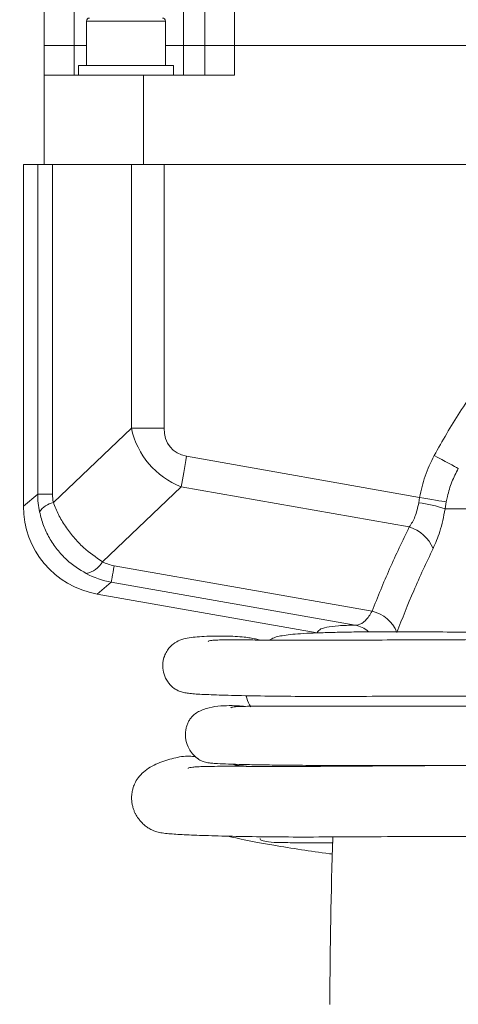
# Model space of a CAD drawing. Header units: millimetres. Extents: x 0 to 8410, y 0 to 5940.
# Tile 18 of 256: x 1047 to 1121, y 1580 to 1745. Entities that reach past the tile are written whole.
import ezdxf

# ---------------------------------------------------------------- set-up
doc = ezdxf.new("R2010")
doc.units = ezdxf.units.MM
doc.header["$LTSCALE"] = 10
doc.styles.add('SLDTEXTSTYLE0', font='TXT', dxfattribs={"width": 0.605})
doc.dimstyles.new('SLDDIMSTYLE0', dxfattribs={"dimtxt": 50, "dimasz": 50, "dimexe": 0, "dimexo": 0.0625, "dimgap": 12.5, "dimtad": 1, "dimtoh": 1, "dimdec": 1, "dimrnd": 1e-09, "dimzin": 12, "dimdsep": 46, "dimtxsty": 'SLDTEXTSTYLE0', "dimsah": 1, "dimcen": 0.09, "dimadec": 0, "dimazin": 0, "dimtfac": 1, "dimtofl": 0, "dimtmove": 0, "dimatfit": 3, "dimfxl": 1, "dimfrac": 2, "dimtolj": 1, "dimtzin": 12, "dimarcsym": 0})

# ---------------------------------------------------------------- blocks, each defined once
blk = doc.blocks.new('*D8')
at = {"color": 7, "linetype": 'Continuous', "lineweight": 0}
for p, q in [((1441.19, 1878.04), (715.54, 1878.04)), ((730.54, 1878.04), (730.54, 1383.04)), ((1102.29, 1383.04), (715.54, 1383.04))]:
    blk.add_line(p, q, dxfattribs=at)
for points in [[(730.54, 1878.04), (723.04, 1828.04), (738.04, 1828.04)], [(730.54, 1383.04), (738.04, 1433.04), (723.04, 1433.04)]]:
    blk.add_solid(points, dxfattribs=at)
at = {"color": 7, "linetype": 'Continuous', "lineweight": 0, "insert": (666.09, 1573.26), "char_height": 50, "attachment_point": 1, "rotation": 90, "style": 'SLDTEXTSTYLE0'}
blk.add_mtext('495', dxfattribs=at)
blk = doc.blocks.new('*D9')
at = {"color": 7, "linetype": 'Continuous', "lineweight": 0}
for p, q in [((1441.19, 3305.04), (615.54, 3305.04)), ((630.54, 3305.04), (630.54, 1383.04)), ((1102.29, 1383.04), (615.54, 1383.04))]:
    blk.add_line(p, q, dxfattribs=at)
for points in [[(630.54, 3305.04), (623.04, 3255.04), (638.04, 3255.04)], [(630.54, 1383.04), (638.04, 1433.04), (623.04, 1433.04)]]:
    blk.add_solid(points, dxfattribs=at)
at = {"color": 7, "linetype": 'Continuous', "lineweight": 0, "insert": (566.09, 2267.66), "char_height": 50, "attachment_point": 1, "rotation": 90, "style": 'SLDTEXTSTYLE0'}
blk.add_mtext('1922', dxfattribs=at)

msp = doc.modelspace()

# ---------------------------------------------------------------- linework, layer by layer
at = {"color": 8, "linetype": 'Continuous', "lineweight": 0}
for p, q in [((1074.590791, 1741.044775), (1074.590791, 1903.044746)), ((1083.190787, 1903.044746), (1083.190787, 1741.044775)), ((1056.190792, 1891.644761), (1056.190792, 1741.044775)), ((1058.42017, 1745.14477), (1058.290545, 1745.14477)), ((1071.56055, 1745.14477), (1058.42017, 1745.14477)), ((1056.190792, 1741.044775), (1056.190792, 1736.04475)), ((1074.590791, 1736.04475), (1074.590791, 1741.044775)), ((1083.190787, 1741.044775), (1083.190787, 1736.04475)), ((1050.092954, 1665.62967), (1050.092954, 1721.044764)), ((1052.575145, 1721.044764), (1052.575145, 1665.62967)), ((1065.834541, 1676.733718), (1065.834541, 1721.044764)), ((1071.341369, 1721.044764), (1071.341369, 1676.733718)), ((1052.722443, 1664.242879), (1065.834541, 1676.733718)), ((1071.341369, 1676.733718), (1065.834541, 1676.733718)), ((1075.110812, 1672.010705), (1114.291374, 1665.10211)), ((1074.208934, 1666.895911), (1060.982067, 1654.295728)), ((1112.554002, 1660.134658), (1074.208934, 1666.895911)), ((1047.690783, 1663.61402), (1050.092954, 1665.62967)), ((1052.575145, 1665.62967), (1050.092954, 1665.62967)), ((1114.147086, 1664.205179), (1114.291374, 1665.10211)), ((1118.766386, 1664.328173), (1118.5592, 1663.163349)), ((1267.628199, 1663.163349), (1118.5592, 1663.163349)), ((1062.94373, 1653.619841), (1106.304545, 1645.974145)), ((1062.458325, 1650.866941), (1060.069073, 1648.862139)), ((1103.439692, 1643.640831), (1062.458325, 1650.866941))]:
    msp.add_line(p, q, dxfattribs=at)
at = {"color": 7, "linetype": 'Continuous', "lineweight": 0}
for p, q in [((1078.190792, 1741.044775), (1078.190792, 1903.044746)), ((1051.190782, 1741.044775), (1051.190782, 1891.644761)), ((1058.290545, 1745.14477), (1058.290545, 1737.644777)), ((1071.56055, 1737.644777), (1071.56055, 1745.14477)), ((1051.190782, 1736.04475), (1051.190782, 1741.044775)), ((1051.190782, 1741.044775), (1056.190792, 1741.044775)), ((1056.190792, 1741.044775), (1058.290545, 1741.044775)), ((1071.56055, 1741.044775), (1074.590791, 1741.044775)), ((1074.590791, 1741.044775), (1078.190792, 1741.044775)), ((1078.190792, 1736.04475), (1078.190792, 1741.044775)), ((1078.190792, 1741.044775), (1083.190787, 1741.044775)), ((1083.190787, 1741.044775), (1154.190782, 1741.044775)), ((1056.925539, 1737.644777), (1056.925539, 1736.04475)), ((1072.925541, 1737.644777), (1056.925539, 1737.644777)), ((1072.925541, 1736.04475), (1072.925541, 1737.644777)), ((1051.190782, 1736.04475), (1051.190782, 1721.044764)), ((1067.858595, 1736.04475), (1051.190782, 1736.04475)), ((1067.858595, 1721.044764), (1067.858595, 1736.04475)), ((1067.858595, 1736.04475), (1083.190787, 1736.04475)), ((1047.690783, 1663.61402), (1047.690783, 1721.044764)), ((1050.092954, 1721.044764), (1047.690783, 1721.044764)), ((1052.575145, 1721.044764), (1050.092954, 1721.044764)), ((1058.288369, 1721.044764), (1052.575145, 1721.044764)), ((1062.656838, 1721.044764), (1058.288369, 1721.044764)), ((1065.834541, 1721.044764), (1062.656838, 1721.044764)), ((1071.341369, 1721.044764), (1065.834541, 1721.044764)), ((1161.540199, 1721.044764), (1071.341369, 1721.044764)), ((1097.048644, 1642.341629), (1060.069073, 1648.862139)), ((1099.205378, 1580.189496), (1099.204738, 1579.907879))]:
    msp.add_line(p, q, dxfattribs=at)
at = {"color": 8, "linetype": 'Continuous', "lineweight": 0, "flags": 128}
for points in [[(1075.110812, 1672.010705), (1074.988279, 1671.315804), (1074.866716, 1670.626298), (1074.74703, 1669.94761), (1074.630204, 1669.284985), (1074.517105, 1668.643609), (1074.408639, 1668.028489), (1074.305657, 1667.444393), (1074.208934, 1666.895911)], [(1116.724852, 1672.13516), (1117.369313, 1671.789393), (1117.9999, 1671.451077), (1118.603054, 1671.127454), (1119.165826, 1670.825526), (1119.676087, 1670.551762), (1120.122854, 1670.312062), (1120.49653, 1670.111582), (1120.789084, 1669.954613)], [(1114.291374, 1665.10211), (1114.990566, 1664.981202), (1115.675617, 1664.862707), (1116.332654, 1664.749071), (1116.948355, 1664.642588), (1117.510293, 1664.545402), (1118.007053, 1664.459512), (1118.428592, 1664.386586), (1118.766386, 1664.328173)], [(1062.94373, 1653.619841), (1062.841315, 1653.039053), (1062.74924, 1652.516857), (1062.668446, 1652.058676), (1062.599767, 1651.66919), (1062.543917, 1651.352391), (1062.501449, 1651.111588), (1062.472824, 1650.949195), (1062.458325, 1650.866941)]]:
    msp.add_lwpolyline(points, dxfattribs=at)
at = {"color": 7, "linetype": 'Continuous', "lineweight": 0}
for centre, radius, start, end in [((1058.790544, 1745.144765), 0.5, 90, 180), ((1071.060544, 1745.144765), 0.5, 0, 90), ((1980.831411, 1578.044765), 881.640625, 178.049623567, 179.860632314)]:
    msp.add_arc(centre, radius, start, end, dxfattribs=at)
at = {"color": 8, "linetype": 'Continuous', "lineweight": 0}
for centre, radius, start, end in [((1053.540656, 1660.562386), 3.770345, 102.53363819, 146.31279631), ((1110.962854, 1640.856563), 23.564745, 71.19425231, 82.23403929), ((1110.664988, 1654.051325), 6.369876, 22.53916799, 72.74923198), ((1057.455362, 1656.268772), 4.041107, 281.23315406, 330.77480709), ((1104.982951, 1640.2311), 5.893146, 21.72384265, 77.04066412), ((1102.539216, 1638.981071), 4.745969, 49.05948026, 79.06268504)]:
    msp.add_arc(centre, radius, start, end, dxfattribs=at)
for centre, major_axis, ratio, start_param, end_param in [((1081.510553, 1681.830905), (12.230153, 11.650693), 0.8880322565, 2.6468674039, 3.5369768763), ((1081.510553, 1681.830905), (8.949885, 8.525843), 0.5663044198, 2.6468674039, 3.5369768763), ((1065.458446, 1665.953601), (14.470043, 5.333844), 0.9690608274, 2.7997061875, 2.9998849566), ((1059.951609, 1665.953601), (6.933055, 2.69713), 0.9339239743, 2.7931015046, 2.9932802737), ((1064.505035, 1660.795573), (3.837567, 6.320566), 0.9403388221, 3.1936726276, 3.4924032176), ((1065.406909, 1665.910357), (7.733581, 13.29088), 0.9722491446, 3.1850932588, 3.4838238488)]:
    msp.add_ellipse(centre, major_axis=major_axis, ratio=ratio, start_param=start_param, end_param=end_param, dxfattribs=at)
at = {"color": 7, "linetype": 'Continuous', "lineweight": 0}
msp.add_ellipse((1062.711371, 1663.648532), major_axis=(-11.517526, -9.664352), ratio=0.9976679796, start_param=5.5862030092, end_param=6.9801676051, dxfattribs=at)
at = {"color": 8, "linetype": 'Continuous', "lineweight": 0}
for points, knots in [([(1116.724852, 1672.13516), (1118.125261, 1674.595179), (1120.926125, 1679.515302), (1125.950802, 1686.480072), (1131.571565, 1693.071391), (1137.627261, 1699.110247), (1141.989443, 1702.662521), (1144.091282, 1704.37412)], [0, 0, 0, 0, 0.1993032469, 0.3986132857, 0.6038672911, 0.8091305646, 1, 1, 1, 1]), ([(1114.291374, 1665.10211), (1114.551228, 1666.307391), (1115.077818, 1668.749869), (1116.171079, 1670.996942), (1116.724852, 1672.13516)], [0, 0, 0, 0, 0.49346677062, 1, 1, 1, 1]), ([(1120.789084, 1669.954613), (1120.410838, 1669.20942), (1119.646994, 1667.704549), (1119.053257, 1665.780873), (1118.827361, 1664.636947), (1118.766386, 1664.328173)], [0, 0, 0, 0, 0.4173018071, 0.84271507, 1, 1, 1, 1]), ([(1052.722443, 1664.242879), (1052.991044, 1663.565018), (1053.534857, 1662.192612), (1054.702981, 1660.219316), (1056.118371, 1658.351621), (1058.145668, 1656.216886), (1059.885081, 1655.038742), (1060.982067, 1654.295728)], [0, 0, 0, 0, 0.1699817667, 0.3441473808, 0.5177174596, 0.6958413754, 1, 1, 1, 1]), ([(1112.554002, 1660.134658), (1112.900121, 1660.677628), (1113.624962, 1661.814716), (1113.967902, 1663.384815), (1114.147086, 1664.205179)], [0, 0, 0, 0, 0.4775084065, 1, 1, 1, 1]), ([(1118.5592, 1663.163349), (1118.441784, 1662.513167), (1118.203549, 1661.193958), (1117.565853, 1658.841241), (1116.943818, 1657.40572), (1116.548318, 1656.492993)], [0, 0, 0, 0, 0.2614078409, 0.530391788, 1, 1, 1, 1]), ([(1058.242578, 1652.305082), (1057.102932, 1653.013371), (1055.304535, 1654.131076), (1053.327906, 1656.300813), (1052.013609, 1658.245698), (1050.988826, 1660.382618), (1050.600199, 1661.890293), (1050.403435, 1662.65364)], [0, 0, 0, 0, 0.2998162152, 0.4731196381, 0.6509987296, 0.8232980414, 1, 1, 1, 1]), ([(1106.304545, 1645.974145), (1107.256699, 1648.361574), (1109.162329, 1653.139747), (1111.422922, 1657.801943), (1112.554002, 1660.134658)], [0, 0, 0, 0, 0.4996532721, 1, 1, 1, 1]), ([(1116.548318, 1656.492993), (1115.433112, 1654.145036), (1113.23038, 1649.507401), (1111.374056, 1644.75747), (1110.457558, 1642.41235)], [0, 0, 0, 0, 0.5062834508, 1, 1, 1, 1]), ([(1103.439692, 1643.640831), (1103.607405, 1643.647424), (1104.172446, 1643.669637), (1105.197925, 1644.238923), (1105.937763, 1645.399017), (1106.304545, 1645.974145)], [0, 0, 0, 0, 0.1754892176, 0.5912408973, 1, 1, 1, 1]), ([(1097.048644, 1642.341629), (1097.140504, 1642.528146), (1097.324225, 1642.901181), (1098.580933, 1643.288725), (1100.509558, 1643.556942), (1102.462981, 1643.612868), (1103.439692, 1643.640831)], [0, 0, 0, 0, 0.2476679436, 0.4953354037, 0.7476678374, 1, 1, 1, 1])]:
    msp.add_open_spline(points, degree=3, knots=knots, dxfattribs=at)
at = {"color": 7, "linetype": 'Continuous', "lineweight": 0}
for points, knots in [([(1292.105358, 1643.678501), (1292.010587, 1643.505479), (1291.541675, 1642.649392), (1290.645213, 1641.234239), (1289.569019, 1639.586692), (1288.518488, 1638.058889), (1287.292864, 1636.386901), (1285.778239, 1634.531041), (1284.172044, 1632.816346), (1282.653515, 1631.39256), (1280.92147, 1629.9457), (1278.771085, 1628.391773), (1276.388979, 1626.953851), (1274.261025, 1625.860957), (1271.799734, 1624.747442), (1268.659856, 1623.572529), (1264.615377, 1622.42906), (1260.64619, 1621.598232), (1257.082914, 1621.038762), (1253.923644, 1620.647953), (1250.871531, 1620.354441), (1247.588512, 1620.122637), (1244.024936, 1619.95485), (1240.179057, 1619.847658), (1236.008071, 1619.795881), (1231.442352, 1619.791416), (1226.363369, 1619.825473), (1221.151711, 1619.882553), (1215.804628, 1619.94735), (1210.323073, 1620.011382), (1204.260425, 1620.071539), (1197.785831, 1620.119412), (1190.867319, 1620.153095), (1183.505056, 1620.17007), (1175.544325, 1620.168237), (1167.114144, 1620.149648), (1157.709007, 1620.12045), (1147.680509, 1620.088124), (1137.430896, 1620.068748), (1127.957114, 1620.05506), (1119.111725, 1620.035684), (1111.027957, 1619.99695), (1103.790342, 1619.945328), (1097.658508, 1619.903497), (1092.506349, 1619.886407), (1088.225557, 1619.894209), (1084.742038, 1619.908615), (1081.958158, 1619.917641), (1079.786343, 1619.910679), (1078.139229, 1619.886043), (1076.941595, 1619.841818), (1076.113733, 1619.780036), (1075.624084, 1619.689993), (1075.385111, 1619.625282), (1075.38099, 1619.560996), (1075.380269, 1619.549752)], [0, 0, 0, 0, 0.0018483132, 0.009145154, 0.0153132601, 0.0199732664, 0.0263102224, 0.0347630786, 0.0428447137, 0.0492462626, 0.0556081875, 0.0657728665, 0.0764252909, 0.0844188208, 0.0906341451, 0.1043117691, 0.1184642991, 0.132606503, 0.1441017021, 0.153223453, 0.1627247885, 0.1729730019, 0.1840336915, 0.1959677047, 0.20868782, 0.2227056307, 0.2383521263, 0.2560238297, 0.271638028, 0.2890667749, 0.30861863, 0.3306357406, 0.3531025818, 0.3782026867, 0.4059298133, 0.4359960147, 0.4678723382, 0.508572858, 0.5494723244, 0.5898286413, 0.6290647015, 0.672021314, 0.7125927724, 0.750498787, 0.7854682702, 0.8174492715, 0.8467381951, 0.8736321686, 0.8983893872, 0.9212186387, 0.9422964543, 0.9617768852, 0.979794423, 0.996465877, 1, 1, 1, 1]), ([(1291.58411, 1643.979445), (1290.662581, 1644.068801), (1287.879451, 1644.338665), (1283.387549, 1644.25635), (1278.340745, 1643.950602), (1273.935538, 1643.5496), (1270.310431, 1643.175833), (1267.54037, 1642.884045), (1264.386087, 1642.557611), (1260.273231, 1642.15396), (1254.624782, 1641.687068), (1248.038638, 1641.298754), (1241.886737, 1641.130553), (1236.342717, 1641.067844), (1231.640061, 1641.05538), (1226.522016, 1641.072229), (1220.938402, 1641.108802), (1214.811485, 1641.156202), (1208.063594, 1641.205723), (1200.616366, 1641.249063), (1192.399774, 1641.280779), (1183.405415, 1641.295712), (1173.743027, 1641.291354), (1163.659633, 1641.274088), (1153.447968, 1641.251553), (1143.406908, 1641.23218), (1133.816585, 1641.217084), (1124.966378, 1641.199577), (1116.917627, 1641.175232), (1109.657652, 1641.142313), (1103.210082, 1641.112589), (1097.584223, 1641.094626), (1092.769992, 1641.098548), (1088.749082, 1641.117496), (1085.517069, 1641.144631), (1083.067511, 1641.160029), (1081.30636, 1641.157708), (1080.105859, 1641.132604), (1079.331746, 1641.085929), (1078.918057, 1641.001194), (1078.732734, 1640.939443), (1078.735926, 1640.877406), (1078.73613, 1640.873447)], [0, 0, 0, 0, 0.0092257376, 0.0278628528, 0.0446334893, 0.0595228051, 0.0716563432, 0.0806755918, 0.0870619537, 0.10300984, 0.1215300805, 0.143097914, 0.1682926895, 0.1825408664, 0.1981464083, 0.2151510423, 0.2339033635, 0.2547747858, 0.2781468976, 0.3044072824, 0.3339543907, 0.3671505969, 0.4036885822, 0.4427735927, 0.483682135, 0.5257693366, 0.5684166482, 0.6110467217, 0.6532288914, 0.6945356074, 0.7345678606, 0.7729030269, 0.809143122, 0.8432887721, 0.8752486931, 0.9035698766, 0.9283869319, 0.9500698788, 0.9689202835, 0.9851828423, 0.9990546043, 1, 1, 1, 1]), ([(1087.495897, 1641.129002), (1087.237467, 1641.189521), (1086.687541, 1641.318302), (1085.814473, 1641.488428), (1084.728771, 1641.646286), (1083.308617, 1641.755196), (1081.606661, 1641.803432), (1079.76984, 1641.801365), (1078.035163, 1641.747894), (1076.489616, 1641.638552), (1075.245729, 1641.477698), (1074.198391, 1641.240673), (1073.109448, 1640.705338), (1072.300206, 1639.971118), (1071.783163, 1639.298128), (1071.42899, 1638.581904), (1071.221197, 1637.901665), (1071.084344, 1637.116792), (1071.114515, 1636.005243), (1071.463857, 1634.889152), (1071.880599, 1634.195263), (1072.102695, 1633.900283), (1072.25237, 1633.71343), (1072.451282, 1633.494632), (1072.817544, 1633.14953), (1073.315667, 1632.801083), (1073.94974, 1632.500206), (1074.6564, 1632.295546), (1075.478301, 1632.157696), (1076.444982, 1632.070046), (1077.661072, 1632.003166), (1079.220235, 1631.933583), (1081.679078, 1631.850072), (1085.474461, 1631.756447), (1090.940234, 1631.67948), (1097.267641, 1631.649168), (1104.309091, 1631.662228), (1112.217985, 1631.691112), (1120.906202, 1631.716698), (1130.297018, 1631.73053), (1140.505209, 1631.741371), (1151.467853, 1631.756818), (1163.055437, 1631.780108), (1174.882737, 1631.798488), (1185.883593, 1631.797695), (1195.702261, 1631.772405), (1204.198092, 1631.73203), (1212.036758, 1631.67955), (1219.253151, 1631.623821), (1225.899489, 1631.578037), (1231.587788, 1631.558562), (1236.441892, 1631.573966), (1240.586795, 1631.621132), (1244.591385, 1631.710661), (1248.481258, 1631.849712), (1252.267799, 1632.045234), (1256.166203, 1632.304255), (1260.526724, 1632.658316), (1264.940043, 1633.078592), (1269.102404, 1633.50565), (1272.518678, 1633.857965), (1275.57503, 1634.162801), (1278.698134, 1634.455591), (1282.161713, 1634.722511), (1284.709572, 1634.834806), (1286.035681, 1634.893254)], [0, 0, 0, 0, 0.0097737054, 0.0207980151, 0.0320811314, 0.0471470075, 0.0626660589, 0.0785033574, 0.094641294, 0.1110883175, 0.1278569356, 0.1432664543, 0.1540582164, 0.1585563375, 0.1625001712, 0.1659458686, 0.1675091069, 0.1695099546, 0.1727985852, 0.176717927, 0.1790960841, 0.1796877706, 0.1800625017, 0.1817857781, 0.1840290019, 0.1902921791, 0.1990577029, 0.2104801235, 0.2231327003, 0.2382636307, 0.255181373, 0.27246928, 0.2901265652, 0.3259626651, 0.3634803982, 0.399180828, 0.436189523, 0.4738000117, 0.5113940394, 0.548447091, 0.5847814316, 0.6218183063, 0.6591783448, 0.6959367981, 0.7308790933, 0.7575670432, 0.7817509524, 0.8035876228, 0.8232934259, 0.841137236, 0.8574350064, 0.8688620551, 0.8797758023, 0.8903366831, 0.9006287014, 0.9106425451, 0.9203891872, 0.9315870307, 0.945270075, 0.9554549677, 0.9646788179, 0.9724282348, 0.9797583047, 0.9894646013, 1, 1, 1, 1]), ([(1256.896955, 1641.893611), (1256.606385, 1641.920616), (1255.308697, 1642.04122), (1252.949292, 1642.202464), (1249.72646, 1642.380099), (1246.29852, 1642.4988), (1242.636313, 1642.566105), (1238.722321, 1642.582502), (1234.466498, 1642.554485), (1229.749643, 1642.491438), (1224.432984, 1642.405982), (1219.103976, 1642.32532), (1213.771165, 1642.261082), (1208.463496, 1642.216943), (1202.543357, 1642.188719), (1195.936181, 1642.178117), (1188.623029, 1642.187058), (1180.686126, 1642.220089), (1172.356169, 1642.265534), (1163.969862, 1642.310178), (1155.853023, 1642.338821), (1147.624734, 1642.347161), (1139.579931, 1642.349879), (1131.911404, 1642.366549), (1125.055381, 1642.417015), (1118.764682, 1642.478325), (1113.126312, 1642.527646), (1108.205566, 1642.535213), (1104.148569, 1642.50181), (1100.828978, 1642.44443), (1098.117125, 1642.371702), (1095.788363, 1642.286682), (1093.816968, 1642.172785), (1092.199198, 1642.033731), (1090.890268, 1641.804569), (1090.145437, 1641.695221), (1089.28569, 1641.266781), (1088.988397, 1641.118631)], [0, 0, 0, 0, 0.0035138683, 0.0156929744, 0.0284772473, 0.0424120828, 0.0570740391, 0.0727001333, 0.0897310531, 0.1087205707, 0.130349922, 0.1554412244, 0.1755798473, 0.1982676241, 0.2239468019, 0.2531156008, 0.286154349, 0.3227765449, 0.3623598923, 0.4034517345, 0.4443005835, 0.4843679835, 0.5331131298, 0.5803573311, 0.6259930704, 0.6694913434, 0.7149841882, 0.7564990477, 0.7940219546, 0.8279822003, 0.8587655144, 0.8867136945, 0.916461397, 0.9431946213, 0.9672867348, 0.988688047, 1, 1, 1, 1]), ([(1076.589841, 1621.531874), (1076.256027, 1621.568745), (1074.930755, 1621.715126), (1073.396876, 1621.386319), (1071.630899, 1620.916525), (1070.284302, 1620.427152), (1068.996868, 1619.796486), (1067.907503, 1619.042308), (1067.022481, 1618.126036), (1066.432673, 1617.175984), (1066.073837, 1616.214627), (1065.902011, 1615.349536), (1065.85926, 1614.585639), (1065.902078, 1613.952182), (1065.980107, 1613.478939), (1066.050501, 1613.162329), (1066.134206, 1612.862588), (1066.264929, 1612.473526), (1066.445797, 1612.058576), (1066.610162, 1611.751762), (1066.816805, 1611.416324), (1067.000504, 1611.15558), (1067.132072, 1610.98087), (1067.264768, 1610.815397), (1067.447886, 1610.59994), (1067.79836, 1610.224473), (1068.271647, 1609.812684), (1068.843633, 1609.421516), (1069.475601, 1609.108919), (1070.191489, 1608.871727), (1071.060158, 1608.698892), (1072.368905, 1608.55813), (1074.60339, 1608.414976), (1078.171548, 1608.271587), (1082.736919, 1608.145612), (1088.263147, 1608.053761), (1094.651484, 1608.020497), (1101.803048, 1608.04971), (1109.755591, 1608.09923), (1118.464268, 1608.13903), (1127.829703, 1608.15726), (1137.33167, 1608.17018), (1146.789284, 1608.187633), (1156.095566, 1608.216109), (1165.679686, 1608.247005), (1175.323513, 1608.270209), (1184.772493, 1608.271822), (1193.790924, 1608.244929), (1202.245022, 1608.192663), (1210.105996, 1608.118691), (1217.392335, 1608.032728), (1224.135239, 1607.953519), (1230.383214, 1607.901535), (1235.95642, 1607.902671), (1240.954857, 1607.973714), (1245.467102, 1608.120275), (1249.798996, 1608.363362), (1254.004031, 1608.723474), (1258.475787, 1609.263666), (1263.618664, 1610.138918), (1268.13918, 1611.250954), (1271.621732, 1612.374843), (1273.728129, 1613.157125), (1275.673834, 1613.971062), (1277.783445, 1614.958937), (1280.208262, 1616.256314), (1282.670122, 1617.79351), (1284.85488, 1619.368368), (1286.86053, 1620.996216), (1288.942756, 1622.894304), (1291.049515, 1625.03821), (1292.935578, 1627.120508), (1294.383742, 1628.801616), (1295.589234, 1630.239159), (1296.855102, 1631.785932), (1298.296409, 1633.603365), (1299.913084, 1635.783402), (1301.029885, 1637.314503), (1301.549718, 1638.18123), (1301.569573, 1638.214335)], [0, 0, 0, 0, 0.008087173, 0.0321067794, 0.0446426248, 0.0573637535, 0.0702791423, 0.0828287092, 0.0933147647, 0.1014960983, 0.1060870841, 0.1096103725, 0.1124131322, 0.1145598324, 0.1154360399, 0.1162236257, 0.1169723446, 0.1177394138, 0.1195191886, 0.1216234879, 0.1231800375, 0.1237660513, 0.124278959, 0.1247861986, 0.1253568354, 0.1268182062, 0.1312898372, 0.1380537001, 0.1472553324, 0.1590490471, 0.1736353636, 0.1912542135, 0.2218875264, 0.253454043, 0.2860163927, 0.3196893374, 0.3545633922, 0.3903842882, 0.4264260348, 0.4621055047, 0.4969354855, 0.5306804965, 0.5591645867, 0.5879062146, 0.6164951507, 0.6444449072, 0.6711611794, 0.695934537, 0.7185199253, 0.7390394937, 0.757678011, 0.7746670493, 0.7902556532, 0.8047092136, 0.8163994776, 0.8276448, 0.8385499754, 0.849128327, 0.8598016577, 0.8733273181, 0.8897442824, 0.8966784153, 0.9026805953, 0.907812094, 0.9136049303, 0.9212896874, 0.9297479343, 0.9366472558, 0.942476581, 0.9498187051, 0.9583880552, 0.9654235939, 0.9710739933, 0.9750729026, 0.9794805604, 0.9860021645, 0.9923545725, 0.9997079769, 1, 1, 1, 1]), ([(1284.193529, 1632.881835), (1282.645998, 1632.624689), (1279.625075, 1632.122717), (1275.257625, 1631.610775), (1271.509951, 1631.247327), (1267.856873, 1630.954438), (1263.851902, 1630.690419), (1258.890116, 1630.438115), (1253.148187, 1630.225075), (1247.641886, 1630.093191), (1242.510545, 1630.017981), (1237.898604, 1629.977834), (1232.865771, 1629.958191), (1227.359583, 1629.956651), (1221.313097, 1629.96771), (1214.623311, 1629.986667), (1207.557128, 1630.007722), (1200.080737, 1630.02718), (1192.179523, 1630.04233), (1183.580125, 1630.051023), (1174.411579, 1630.054267), (1164.908512, 1630.053188), (1155.329695, 1630.048498), (1145.933271, 1630.040518), (1136.960672, 1630.029731), (1128.666913, 1630.017314), (1121.100417, 1630.00535), (1114.245476, 1629.996359), (1108.108664, 1629.991049), (1102.695217, 1629.98971), (1097.992703, 1629.99205), (1093.984838, 1629.996743), (1090.671758, 1630.002787), (1088.054136, 1630.005652), (1086.089224, 1629.999973), (1084.672776, 1629.983456), (1083.695528, 1629.953124), (1083.05737, 1629.9089), (1082.696642, 1629.844782), (1082.534839, 1629.788595), (1082.528432, 1629.739057), (1082.527105, 1629.728794)], [0, 0, 0, 0, 0.0168752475, 0.0329420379, 0.046661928, 0.0566344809, 0.0714426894, 0.0884621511, 0.1081111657, 0.1307292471, 0.1451324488, 0.1608121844, 0.1780403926, 0.1968611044, 0.2177392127, 0.2411913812, 0.2677613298, 0.2940105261, 0.3234647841, 0.3564092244, 0.3923904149, 0.4306607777, 0.4705181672, 0.511321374, 0.5525145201, 0.5936648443, 0.634486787, 0.6746644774, 0.7138088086, 0.7514855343, 0.7872490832, 0.8209782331, 0.8528318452, 0.8818705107, 0.9075562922, 0.9302589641, 0.9502822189, 0.967873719, 0.9832344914, 0.9965265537, 1, 1, 1, 1]), ([(1085.136104, 1631.773934), (1085.285052, 1631.236684), (1085.476389, 1630.546536), (1085.825317, 1630.010019), (1085.90262, 1629.891157)], [0, 0, 0, 0, 0.7784572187, 1, 1, 1, 1]), ([(1084.889311, 1629.982412), (1084.737315, 1629.996608), (1084.073807, 1630.058578), (1082.687875, 1630.128112), (1080.787413, 1630.084481), (1079.186168, 1629.845998), (1077.957276, 1629.482803), (1077.143963, 1629.13859), (1076.485997, 1628.719162), (1075.976525, 1628.235513), (1075.61207, 1627.759692), (1075.325611, 1627.240014), (1075.130795, 1626.731364), (1075.018302, 1626.282153), (1074.923213, 1625.740848), (1074.896941, 1625.071954), (1075.029221, 1624.019038), (1075.399648, 1622.991379), (1076.011367, 1622.102048), (1076.513915, 1621.584019), (1076.829506, 1621.325585), (1077.008674, 1621.194978), (1077.113021, 1621.121482), (1077.30202, 1620.996319), (1077.519709, 1620.871428), (1077.795955, 1620.740766), (1078.121946, 1620.630118), (1078.548281, 1620.533759), (1079.136879, 1620.452604), (1080.091907, 1620.373613), (1081.589998, 1620.30419), (1083.89305, 1620.230056), (1086.822878, 1620.16695), (1090.384567, 1620.114729), (1094.576706, 1620.075418), (1099.722319, 1620.04744), (1105.91889, 1620.034238), (1112.721914, 1620.031007), (1117.713921, 1620.033368), (1119.953338, 1620.034427)], [0, 0, 0, 0, 0.0101899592, 0.0444821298, 0.0830316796, 0.1262744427, 0.1498227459, 0.1746295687, 0.1969114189, 0.2106834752, 0.2218723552, 0.230483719, 0.2366588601, 0.238989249, 0.2409890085, 0.2469664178, 0.2510398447, 0.2604679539, 0.266640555, 0.2708095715, 0.2738146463, 0.2743656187, 0.2750284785, 0.2770927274, 0.2846956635, 0.2972132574, 0.3148436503, 0.3378238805, 0.3664729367, 0.4012218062, 0.4562927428, 0.5140968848, 0.5737638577, 0.6354647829, 0.6993603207, 0.7655747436, 0.8478879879, 0.9317624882, 1, 1, 1, 1]), ([(1084.211159, 1619.909466), (1083.915919, 1619.975924), (1083.50327, 1620.068812), (1083.109799, 1620.174568), (1082.997847, 1620.204658)], [0, 0, 0, 0, 0.7154770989, 1, 1, 1, 1]), ([(1083.144519, 1620.340973), (1083.144884, 1620.330876), (1083.14739, 1620.261459), (1083.264978, 1620.144815), (1083.665573, 1620.045296), (1084.373866, 1620.006813), (1085.137343, 1619.930748), (1085.387308, 1619.905845)], [0, 0, 0, 0, 0.0282322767, 0.1940881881, 0.547704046, 0.8519167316, 1, 1, 1, 1]), ([(1082.08299, 1608.172983), (1082.362059, 1608.105882), (1083.23254, 1607.896579), (1084.866079, 1607.547421), (1087.117437, 1607.107438), (1090.220762, 1606.562289), (1094.209842, 1605.932219), (1097.590934, 1605.406721), (1099.48403, 1605.183836), (1099.654604, 1605.163753)], [0, 0, 0, 0, 0.0598941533, 0.1868239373, 0.3331655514, 0.4975139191, 0.750322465, 0.9775032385, 1, 1, 1, 1]), ([(1087.506298, 1607.776553), (1087.502439, 1607.765993), (1087.453626, 1607.632428), (1087.755477, 1607.437434), (1088.703593, 1607.167343), (1090.935749, 1607.077535), (1094.07985, 1607.081742), (1096.994564, 1607.052793), (1098.965222, 1607.035006), (1099.743847, 1607.027978)], [0, 0, 0, 0, 0.01374342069, 0.17382853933, 0.34666441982, 0.52255438, 0.70174065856, 0.8821551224, 1, 1, 1, 1])]:
    msp.add_open_spline(points, degree=3, knots=knots, dxfattribs=at)

# ---------------------------------------------------------------- dimensions: what is measured, and where the dimension line sits
for base, p1, picture, middle in [((630.538944, 1383.044765), (1441.190786, 3305.044765), '*D9', (630.538944, 2344.044765)), ((730.538944, 1383.044765), (1441.190786, 1878.044765), '*D8', (730.538944, 1630.544765))]:
    dim = msp.add_linear_dim(base=base, p1=p1, p2=(1102.291642, 1383.044765), angle=90, dimstyle='SLDDIMSTYLE0', dxfattribs=at)
    dim.commit()
    dim.dimension.update_dxf_attribs({"geometry": picture, "text_midpoint": middle, "dimtype": 160})

doc.saveas('drawing.dxf')
